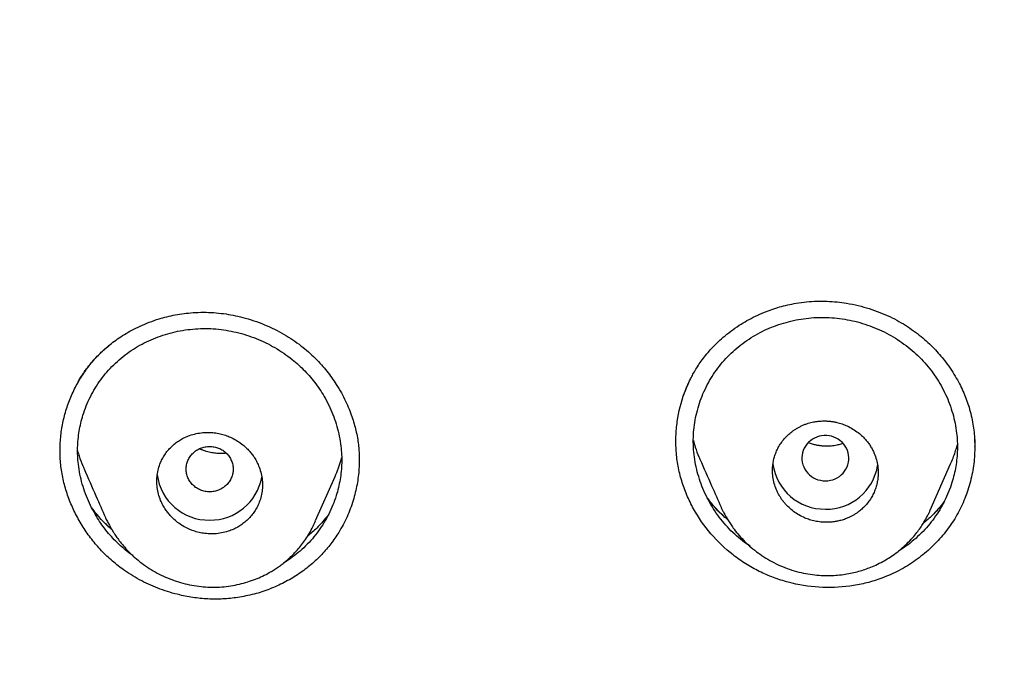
# Model space of a CAD drawing. Header units: millimetres. Extents: x 8 to 601, y 12 to 948.
# Tile 85 of 125: x 289 to 306, y 867 to 878. Entities that reach past the tile are written whole.
import ezdxf

# ---------------------------------------------------------------- set-up
doc = ezdxf.new("R2010")
doc.units = ezdxf.units.MM

msp = doc.modelspace()

# ---------------------------------------------------------------- linework, layer by layer
at = {"color": 7, "linetype": 'Continuous', "lineweight": 30}
for p, q in [((305.082, 870.768), (305.082, 870.774)), ((304.323, 869.69), (304.671, 870.48)), ((293.852, 869.513), (294.183, 870.263)), ((300.764, 869.733), (300.76, 869.741)), ((293.836, 869.477), (293.85, 869.508))]:
    msp.add_line(p, q, dxfattribs=at)
at = {"color": 7, "linetype": 'Continuous', "lineweight": 30, "flags": 128}
msp.add_lwpolyline([(302.536, 870.19), (302.579, 870.192), (302.621, 870.199), (302.662, 870.209), (302.701, 870.224), (302.739, 870.243), (302.775, 870.266), (302.807, 870.292), (302.837, 870.322), (302.863, 870.354), (302.886, 870.389), (302.905, 870.426), (302.919, 870.465), (302.929, 870.505), (302.935, 870.545), (302.936, 870.587), (302.933, 870.628), (302.925, 870.668), (302.912, 870.707), (302.896, 870.745), (302.875, 870.781), (302.851, 870.815), (302.823, 870.846), (302.791, 870.874), (302.757, 870.898), (302.721, 870.919), (302.682, 870.936), (302.641, 870.949), (302.6, 870.958), (302.557, 870.962), (302.515, 870.962), (302.472, 870.958), (302.431, 870.949), (302.39, 870.936), (302.352, 870.919), (302.315, 870.898), (302.281, 870.874), (302.25, 870.846), (302.221, 870.815), (302.197, 870.781), (302.176, 870.745), (302.16, 870.707), (302.148, 870.668), (302.14, 870.628), (302.136, 870.587), (302.137, 870.545), (302.143, 870.505), (302.153, 870.465), (302.168, 870.426), (302.186, 870.389), (302.209, 870.354), (302.235, 870.322), (302.265, 870.292), (302.298, 870.266), (302.333, 870.243), (302.371, 870.224), (302.41, 870.209), (302.452, 870.199), (302.494, 870.192), (302.536, 870.19)], dxfattribs=at)
at = {"color": 7, "linetype": 'Continuous', "lineweight": 30}
for centre, radius, start, end in [((302.523, 870.596), 0.889, 187.8395, 270.8237), ((292.033, 870.409), 0.889, 187.5393, 270.8272), ((302.549, 870.596), 0.89, 269.1634, 350.6958), ((292.058, 870.411), 0.891, 269.2344, 349.6604)]:
    msp.add_arc(centre, radius, start, end, dxfattribs=at)
for points, knots in [([(367.724, 842.606), (368.186, 843.834), (369.104, 846.279), (370.088, 850.049), (370.862, 853.83), (371.446, 857.622), (371.933, 861.808), (372.287, 866.387), (372.497, 871.352), (372.592, 876.9), (372.582, 883.029), (372.57, 889.759), (372.467, 896.508), (372.148, 903.286), (371.604, 908.942), (370.934, 913.465), (370.268, 916.863), (369.389, 920.247), (368.233, 923.591), (366.816, 926.668), (365.139, 929.432), (363.245, 931.847), (361.035, 933.992), (358.596, 935.846), (356.014, 937.444), (352.893, 939.047), (349.207, 940.568), (344.957, 941.937), (340.641, 943.02), (336.275, 943.847), (331.874, 944.416), (327.463, 944.74), (323.071, 944.867), (318.7, 944.878), (314.329, 944.865), (309.936, 944.738), (305.525, 944.416), (301.124, 943.848), (296.759, 943.02), (292.442, 941.939), (288.193, 940.568), (284.506, 939.048), (281.385, 937.445), (278.803, 935.848), (276.364, 933.992), (274.154, 931.848), (272.261, 929.432), (270.584, 926.668), (269.166, 923.592), (268.011, 920.247), (267.131, 916.863), (266.466, 913.465), (265.796, 908.942), (265.251, 903.286), (264.933, 896.508), (264.829, 889.759), (264.817, 883.029), (264.807, 876.449), (264.93, 869.996), (265.277, 863.671), (265.856, 858.212), (266.575, 853.627), (267.344, 849.914), (268.318, 846.213), (269.222, 843.812), (269.676, 842.606)], [0, 0, 0, 0, 0.01422, 0.028301, 0.042283, 0.056188, 0.070046, 0.088148, 0.106186, 0.124159, 0.148558, 0.172923, 0.197399, 0.221993, 0.24671, 0.259145, 0.27167, 0.284302, 0.297067, 0.309991, 0.320883, 0.3319, 0.342924, 0.353811, 0.364567, 0.375221, 0.391058, 0.40678, 0.422432, 0.438055, 0.453668, 0.469227, 0.484683, 0.500001, 0.515318, 0.530774, 0.546334, 0.561944, 0.577571, 0.59322, 0.608942, 0.624779, 0.635434, 0.646191, 0.657076, 0.668103, 0.679114, 0.690014, 0.702933, 0.7157, 0.728331, 0.740856, 0.753291, 0.778008, 0.802602, 0.827078, 0.851444, 0.875842, 0.898728, 0.921719, 0.944802, 0.958463, 0.9722, 0.986034, 1, 1, 1, 1]), ([(366.332, 842.728), (366.708, 843.715), (367.459, 845.689), (368.322, 848.729), (369.035, 851.799), (369.607, 854.894), (370.066, 858.003), (370.5, 861.715), (370.849, 866.034), (371.072, 870.955), (371.172, 876.1), (371.177, 881.465), (371.162, 887.054), (371.105, 892.646), (370.932, 898.243), (370.577, 903.84), (370.074, 908.492), (369.509, 912.198), (368.981, 914.964), (368.324, 917.709), (367.508, 920.417), (366.501, 923.069), (365.372, 925.421), (364.155, 927.464), (362.906, 929.211), (361.492, 930.837), (359.748, 932.485), (357.646, 934.094), (355.195, 935.625), (352.457, 937.048), (349.444, 938.344), (346.168, 939.5), (342.829, 940.466), (339.443, 941.262), (335.737, 941.953), (331.711, 942.482), (327.376, 942.809), (323.037, 942.941), (318.701, 942.955), (314.363, 942.94), (310.023, 942.807), (305.687, 942.482), (301.661, 941.953), (297.957, 941.263), (294.571, 940.467), (291.233, 939.499), (287.956, 938.343), (284.942, 937.048), (282.205, 935.625), (279.754, 934.094), (277.654, 932.484), (275.908, 930.838), (274.496, 929.211), (273.245, 927.464), (272.029, 925.42), (270.899, 923.069), (269.892, 920.417), (269.077, 917.709), (268.42, 914.965), (267.892, 912.198), (267.327, 908.493), (266.823, 903.84), (266.469, 898.244), (266.296, 892.647), (266.238, 887.054), (266.223, 881.465), (266.228, 876.175), (266.323, 871.179), (266.527, 866.482), (266.885, 861.789), (267.366, 857.69), (267.915, 854.186), (268.478, 851.272), (269.172, 848.382), (270.001, 845.519), (270.712, 843.659), (271.068, 842.728)], [0, 0, 0, 0, 0.011709, 0.0234, 0.035079, 0.046745, 0.058401, 0.070053, 0.08835, 0.106637, 0.124908, 0.145647, 0.166375, 0.187119, 0.207887, 0.228673, 0.249479, 0.259892, 0.270315, 0.28075, 0.291198, 0.301658, 0.31213, 0.319994, 0.327864, 0.335737, 0.343609, 0.354092, 0.364563, 0.37502, 0.38755, 0.400066, 0.41258, 0.425091, 0.437599, 0.45323, 0.468841, 0.484431, 0.499999, 0.515569, 0.531166, 0.546782, 0.562408, 0.574915, 0.587424, 0.599934, 0.612454, 0.624987, 0.635443, 0.645912, 0.656393, 0.664263, 0.672136, 0.680006, 0.687871, 0.698343, 0.708803, 0.71925, 0.729685, 0.740108, 0.750521, 0.771326, 0.792113, 0.81288, 0.833624, 0.854353, 0.875091, 0.892532, 0.909986, 0.927451, 0.944927, 0.955919, 0.966921, 0.977933, 0.988958, 1, 1, 1, 1]), ([(300.122, 871.647), (300.127, 871.66), (300.138, 871.691), (300.159, 871.746), (300.187, 871.815), (300.221, 871.889), (300.26, 871.969), (300.305, 872.05), (300.359, 872.138), (300.422, 872.231), (300.497, 872.329), (300.583, 872.431), (300.683, 872.535), (300.797, 872.639), (300.925, 872.742), (301.061, 872.837), (301.202, 872.922), (301.346, 872.997), (301.489, 873.06), (301.626, 873.112), (301.758, 873.153), (301.895, 873.189), (301.99, 873.207), (302.038, 873.216)], [0, 0, 0, 0, 0.017604, 0.041121, 0.070574, 0.105976, 0.13859, 0.175028, 0.215299, 0.259383, 0.307263, 0.358961, 0.414505, 0.473919, 0.537229, 0.604456, 0.663486, 0.725254, 0.78977, 0.83997, 0.891731, 0.945067, 1, 1, 1, 1]), ([(302.038, 873.216), (302.098, 873.225), (302.216, 873.242), (302.392, 873.252), (302.565, 873.251), (302.734, 873.239), (302.911, 873.216), (303.095, 873.179), (303.284, 873.126), (303.463, 873.063), (303.632, 872.99), (303.79, 872.908), (303.937, 872.819), (304.072, 872.725), (304.196, 872.626), (304.31, 872.525), (304.412, 872.421), (304.505, 872.317), (304.597, 872.203), (304.685, 872.078), (304.767, 871.944), (304.836, 871.815), (304.895, 871.69), (304.944, 871.566), (304.987, 871.436), (305.024, 871.3), (305.053, 871.157), (305.071, 871.018), (305.082, 870.887), (305.083, 870.803), (305.083, 870.763)], [0, 0, 0, 0, 0.040285, 0.079608, 0.118012, 0.155525, 0.192166, 0.236758, 0.280029, 0.321994, 0.362668, 0.402068, 0.440186, 0.476888, 0.51219, 0.546126, 0.578714, 0.609971, 0.639905, 0.677769, 0.713305, 0.746519, 0.777572, 0.807791, 0.83749, 0.872357, 0.906276, 0.939287, 0.971426, 1, 1, 1, 1]), ([(289.79, 871.842), (289.792, 871.846), (289.795, 871.852), (289.8, 871.864), (289.806, 871.877), (289.813, 871.893), (289.826, 871.914), (289.843, 871.941), (289.866, 871.978), (289.898, 872.026), (289.94, 872.085), (289.992, 872.153), (290.054, 872.229), (290.124, 872.305), (290.2, 872.382), (290.282, 872.456), (290.375, 872.533), (290.479, 872.609), (290.595, 872.685), (290.723, 872.759), (290.865, 872.829), (291.019, 872.894), (291.172, 872.947), (291.32, 872.988), (291.462, 873.018), (291.611, 873.043), (291.713, 873.051), (291.765, 873.056)], [0, 0, 0, 0, 0.011401, 0.021294, 0.029781, 0.037147, 0.046872, 0.059915, 0.076587, 0.101381, 0.131396, 0.16663, 0.20708, 0.252733, 0.294762, 0.340427, 0.389743, 0.442727, 0.499395, 0.55976, 0.623831, 0.691616, 0.763114, 0.819182, 0.877345, 0.937612, 1, 1, 1, 1]), ([(291.765, 873.056), (291.824, 873.059), (291.94, 873.064), (292.114, 873.057), (292.283, 873.04), (292.448, 873.013), (292.621, 872.974), (292.799, 872.921), (292.981, 872.852), (293.153, 872.774), (293.314, 872.688), (293.464, 872.594), (293.602, 872.494), (293.729, 872.389), (293.845, 872.281), (293.95, 872.17), (294.044, 872.058), (294.128, 871.946), (294.211, 871.824), (294.29, 871.692), (294.362, 871.551), (294.422, 871.416), (294.47, 871.287), (294.508, 871.166), (294.54, 871.045), (294.564, 870.926), (294.581, 870.809), (294.59, 870.704), (294.594, 870.611), (294.594, 870.554), (294.595, 870.527)], [0, 0, 0, 0, 0.041437, 0.082028, 0.121783, 0.160701, 0.198776, 0.245166, 0.290207, 0.333885, 0.376193, 0.417135, 0.456724, 0.494947, 0.531804, 0.567311, 0.601473, 0.634289, 0.665754, 0.705596, 0.743018, 0.778014, 0.810584, 0.840859, 0.869199, 0.900695, 0.929481, 0.955606, 0.979101, 1, 1, 1, 1]), ([(302.296, 872.967), (302.354, 872.971), (302.471, 872.978), (302.647, 872.972), (302.823, 872.952), (302.997, 872.92), (303.168, 872.874), (303.335, 872.816), (303.498, 872.747), (303.655, 872.665), (303.805, 872.573), (303.947, 872.469), (304.081, 872.356), (304.204, 872.233), (304.317, 872.1), (304.419, 871.96), (304.509, 871.812), (304.588, 871.659), (304.654, 871.5), (304.708, 871.337), (304.748, 871.17), (304.774, 871.011), (304.786, 870.859), (304.787, 870.717), (304.778, 870.575), (304.76, 870.434), (304.732, 870.296), (304.692, 870.15), (304.638, 870), (304.568, 869.845), (304.486, 869.697), (304.393, 869.555), (304.288, 869.421), (304.172, 869.296), (304.046, 869.18), (303.915, 869.077), (303.822, 869.018), (303.777, 868.99)], [0, 0, 0, 0, 0.029402, 0.058821, 0.088261, 0.117731, 0.147227, 0.17674, 0.206254, 0.235753, 0.265226, 0.294663, 0.324069, 0.353456, 0.38284, 0.412239, 0.441663, 0.471115, 0.500596, 0.530106, 0.55965, 0.589238, 0.613945, 0.638703, 0.663423, 0.688095, 0.712732, 0.737344, 0.76685, 0.796331, 0.825789, 0.855225, 0.884646, 0.914063, 0.943487, 0.972904, 1, 1, 1, 1]), ([(301.258, 869.068), (301.213, 869.1), (301.12, 869.166), (300.99, 869.278), (300.866, 869.402), (300.753, 869.535), (300.652, 869.676), (300.561, 869.825), (300.483, 869.979), (300.417, 870.138), (300.364, 870.302), (300.324, 870.468), (300.297, 870.636), (300.285, 870.806), (300.287, 870.975), (300.303, 871.143), (300.333, 871.309), (300.377, 871.473), (300.433, 871.632), (300.502, 871.786), (300.584, 871.935), (300.678, 872.077), (300.783, 872.211), (300.9, 872.337), (301.027, 872.454), (301.164, 872.559), (301.309, 872.654), (301.461, 872.737), (301.619, 872.808), (301.782, 872.867), (301.95, 872.914), (302.122, 872.949), (302.238, 872.961), (302.296, 872.967)], [0, 0, 0, 0, 0.030589, 0.062798, 0.095029, 0.127281, 0.159565, 0.19188, 0.224216, 0.256556, 0.288883, 0.321184, 0.353451, 0.385686, 0.417901, 0.450102, 0.482312, 0.514545, 0.54681, 0.57911, 0.611449, 0.643834, 0.67628, 0.708808, 0.741398, 0.773895, 0.806315, 0.83868, 0.871003, 0.903291, 0.935549, 0.967783, 1, 1, 1, 1]), ([(290.745, 868.909), (290.709, 868.934), (290.634, 868.989), (290.526, 869.082), (290.421, 869.184), (290.323, 869.294), (290.232, 869.409), (290.15, 869.529), (290.07, 869.663), (289.995, 869.81), (289.929, 869.97), (289.875, 870.135), (289.834, 870.302), (289.809, 870.462), (289.797, 870.613), (289.795, 870.755), (289.804, 870.896), (289.822, 871.036), (289.85, 871.174), (289.889, 871.318), (289.943, 871.468), (290.012, 871.622), (290.094, 871.77), (290.188, 871.911), (290.293, 872.044), (290.41, 872.169), (290.537, 872.283), (290.674, 872.387), (290.818, 872.479), (290.97, 872.56), (291.128, 872.629), (291.291, 872.686), (291.458, 872.73), (291.629, 872.763), (291.745, 872.773), (291.803, 872.779)], [0, 0, 0, 0, 0.024261, 0.051277, 0.078311, 0.105361, 0.132429, 0.159519, 0.186629, 0.219173, 0.251719, 0.284249, 0.316751, 0.349217, 0.376251, 0.403272, 0.430278, 0.457283, 0.484299, 0.511335, 0.543808, 0.57632, 0.608876, 0.641482, 0.674149, 0.706898, 0.739709, 0.772424, 0.805057, 0.837632, 0.870164, 0.902661, 0.935129, 0.967573, 1, 1, 1, 1]), ([(291.803, 872.779), (291.861, 872.781), (291.977, 872.787), (292.153, 872.779), (292.328, 872.757), (292.501, 872.722), (292.672, 872.675), (292.839, 872.615), (293.002, 872.544), (293.159, 872.461), (293.309, 872.366), (293.444, 872.267), (293.563, 872.166), (293.669, 872.064), (293.767, 871.955), (293.858, 871.841), (293.941, 871.721), (294.021, 871.588), (294.096, 871.442), (294.162, 871.282), (294.217, 871.118), (294.257, 870.95), (294.283, 870.789), (294.296, 870.637), (294.297, 870.494), (294.289, 870.352), (294.27, 870.211), (294.242, 870.073), (294.202, 869.928), (294.148, 869.777), (294.078, 869.623), (293.996, 869.475), (293.903, 869.335), (293.798, 869.202), (293.682, 869.078), (293.556, 868.965), (293.432, 868.868), (293.346, 868.815), (293.309, 868.792)], [0, 0, 0, 0, 0.029532, 0.05908, 0.088654, 0.118259, 0.147891, 0.177538, 0.207183, 0.236811, 0.266409, 0.295969, 0.320577, 0.345171, 0.369762, 0.394362, 0.418977, 0.443612, 0.473198, 0.502811, 0.532451, 0.562121, 0.59183, 0.616634, 0.641488, 0.666308, 0.691083, 0.715826, 0.740549, 0.770192, 0.799814, 0.829416, 0.858996, 0.888559, 0.918113, 0.947667, 0.977215, 1, 1, 1, 1]), ([(292.558, 868.206), (292.473, 868.195), (292.305, 868.173), (292.047, 868.172), (291.79, 868.195), (291.507, 868.247), (291.202, 868.339), (290.885, 868.478), (290.614, 868.642), (290.387, 868.819), (290.201, 868.997), (290.033, 869.191), (289.885, 869.401), (289.759, 869.623), (289.656, 869.855), (289.576, 870.096), (289.522, 870.341), (289.496, 870.59), (289.497, 870.839), (289.524, 871.086), (289.577, 871.328), (289.655, 871.562), (289.756, 871.787), (289.88, 872), (290.027, 872.198), (290.191, 872.378), (290.314, 872.481), (290.375, 872.531)], [0, 0, 0, 0, 0.038524, 0.077101, 0.115739, 0.154416, 0.205962, 0.257408, 0.308699, 0.347114, 0.385547, 0.424022, 0.462538, 0.501079, 0.539625, 0.578167, 0.616719, 0.655247, 0.69375, 0.732272, 0.770821, 0.809384, 0.847938, 0.886461, 0.924948, 0.963397, 1, 1, 1, 1]), ([(303.462, 868.518), (303.379, 868.491), (303.213, 868.438), (302.867, 868.376), (302.426, 868.361), (301.988, 868.431), (301.651, 868.538), (301.408, 868.643), (301.177, 868.772), (300.891, 868.974), (300.573, 869.277), (300.324, 869.635), (300.172, 869.946), (300.084, 870.189), (300.023, 870.439), (299.991, 870.693), (299.986, 870.948), (300.017, 871.284), (300.097, 871.615), (300.202, 871.845), (300.237, 871.921)], [0, 0, 0, 0, 0.043651, 0.087231, 0.174206, 0.261085, 0.304531, 0.347972, 0.391381, 0.43475, 0.521429, 0.608285, 0.651876, 0.695598, 0.73931, 0.782891, 0.82641, 0.869899, 0.956698, 1, 1, 1, 1]), ([(302.536, 869.483), (302.536, 869.483), (302.536, 869.483), (302.537, 869.483), (302.539, 869.483), (302.546, 869.483), (302.563, 869.483), (302.59, 869.483), (302.62, 869.485), (302.649, 869.487), (302.675, 869.49), (302.704, 869.494), (302.735, 869.5), (302.768, 869.507), (302.803, 869.516), (302.841, 869.527), (302.885, 869.542), (302.933, 869.562), (302.982, 869.586), (303.028, 869.612), (303.069, 869.639), (303.107, 869.666), (303.141, 869.693), (303.185, 869.733), (303.237, 869.787), (303.292, 869.859), (303.338, 869.935), (303.375, 870.012), (303.403, 870.091), (303.422, 870.17), (303.434, 870.249), (303.438, 870.338), (303.431, 870.439), (303.408, 870.55), (303.376, 870.644), (303.34, 870.72), (303.305, 870.781), (303.266, 870.838), (303.222, 870.893), (303.166, 870.952), (303.096, 871.014), (303.006, 871.075), (302.914, 871.124), (302.821, 871.161), (302.755, 871.18), (302.709, 871.191), (302.685, 871.195), (302.661, 871.199), (302.637, 871.203), (302.612, 871.206), (302.587, 871.208), (302.562, 871.209), (302.535, 871.21), (302.503, 871.211), (302.462, 871.209), (302.418, 871.206), (302.375, 871.2), (302.334, 871.193), (302.29, 871.183), (302.242, 871.17), (302.191, 871.152), (302.139, 871.131), (302.089, 871.106), (302.043, 871.08), (302.001, 871.053), (301.964, 871.026), (301.931, 870.999), (301.887, 870.96), (301.835, 870.906), (301.78, 870.834), (301.734, 870.759), (301.697, 870.681), (301.669, 870.602), (301.65, 870.523), (301.639, 870.445), (301.634, 870.356), (301.641, 870.256), (301.663, 870.145), (301.694, 870.055), (301.726, 869.986), (301.754, 869.935), (301.785, 869.885), (301.82, 869.838), (301.858, 869.793), (301.908, 869.74), (301.975, 869.681), (302.063, 869.62), (302.155, 869.57), (302.247, 869.533), (302.338, 869.507), (302.435, 869.488), (302.502, 869.485), (302.536, 869.483)], [0, 0, 0, 0, 0.00001, 0.000086, 0.000292, 0.001067, 0.00406, 0.00898, 0.015827, 0.019973, 0.0246, 0.02971, 0.035301, 0.041373, 0.047927, 0.054963, 0.062481, 0.072911, 0.082841, 0.092271, 0.1012, 0.109628, 0.117555, 0.124982, 0.142047, 0.1587, 0.174941, 0.19077, 0.206188, 0.221196, 0.235794, 0.249983, 0.270642, 0.291362, 0.312146, 0.324654, 0.337187, 0.349744, 0.362328, 0.374937, 0.393087, 0.412304, 0.432587, 0.448506, 0.465025, 0.469251, 0.473515, 0.477816, 0.482155, 0.486531, 0.490946, 0.495398, 0.499887, 0.505122, 0.512431, 0.521814, 0.52844, 0.535812, 0.543931, 0.552796, 0.562408, 0.573058, 0.583135, 0.59264, 0.601571, 0.609929, 0.617714, 0.624926, 0.642043, 0.658732, 0.674992, 0.690824, 0.706228, 0.721206, 0.735758, 0.749885, 0.770357, 0.790963, 0.811707, 0.822136, 0.832602, 0.843102, 0.853639, 0.864212, 0.874822, 0.892605, 0.911618, 0.931861, 0.947856, 0.964544, 0.981925, 1, 1, 1, 1]), ([(292.046, 869.286), (292.085, 869.286), (292.163, 869.286), (292.278, 869.305), (292.38, 869.334), (292.469, 869.371), (292.544, 869.411), (292.615, 869.459), (292.683, 869.515), (292.745, 869.579), (292.8, 869.649), (292.846, 869.723), (292.887, 869.808), (292.92, 869.904), (292.941, 870.011), (292.948, 870.119), (292.941, 870.229), (292.919, 870.34), (292.885, 870.439), (292.843, 870.527), (292.807, 870.587), (292.776, 870.631), (292.754, 870.659), (292.731, 870.687), (292.707, 870.714), (292.668, 870.755), (292.608, 870.808), (292.522, 870.87), (292.431, 870.92), (292.338, 870.959), (292.263, 870.983), (292.2, 870.997), (292.15, 871.006), (292.099, 871.012), (292.025, 871.017), (291.929, 871.014), (291.814, 870.996), (291.712, 870.967), (291.624, 870.93), (291.548, 870.89), (291.477, 870.842), (291.41, 870.786), (291.347, 870.723), (291.292, 870.653), (291.246, 870.579), (291.205, 870.494), (291.172, 870.398), (291.151, 870.291), (291.144, 870.184), (291.151, 870.074), (291.173, 869.964), (291.206, 869.864), (291.248, 869.776), (291.285, 869.716), (291.315, 869.672), (291.337, 869.643), (291.36, 869.615), (291.384, 869.588), (291.423, 869.548), (291.482, 869.495), (291.567, 869.433), (291.658, 869.383), (291.75, 869.343), (291.843, 869.314), (291.942, 869.293), (292.011, 869.289), (292.046, 869.286)], [0, 0, 0, 0, 0.020815, 0.04163, 0.062446, 0.077949, 0.093531, 0.109192, 0.124932, 0.141704, 0.158146, 0.174258, 0.190042, 0.210576, 0.230535, 0.249926, 0.270248, 0.290763, 0.311478, 0.327153, 0.342947, 0.349301, 0.355674, 0.362067, 0.368479, 0.374912, 0.392143, 0.410809, 0.43091, 0.446935, 0.46377, 0.472494, 0.481422, 0.490552, 0.499886, 0.520713, 0.541542, 0.562374, 0.577894, 0.593485, 0.609146, 0.624879, 0.641674, 0.65813, 0.674249, 0.690032, 0.710552, 0.730485, 0.749836, 0.770013, 0.790439, 0.81112, 0.826808, 0.842647, 0.849027, 0.855432, 0.861862, 0.868316, 0.874796, 0.891689, 0.910168, 0.930235, 0.946333, 0.963327, 0.981215, 1, 1, 1, 1]), ([(300.288, 870.875), (300.298, 870.838), (300.324, 870.744), (300.362, 870.639), (300.393, 870.572), (300.4, 870.559)], [0, 0, 0, 0, 0.343053, 0.870108, 1, 1, 1, 1]), ([(302.837, 870.829), (302.825, 870.824), (302.792, 870.811), (302.724, 870.794), (302.635, 870.781), (302.548, 870.778), (302.475, 870.783), (302.413, 870.791), (302.349, 870.805), (302.292, 870.821), (302.258, 870.835), (302.246, 870.84)], [0, 0, 0, 0, 0.064964, 0.182909, 0.350591, 0.510023, 0.611895, 0.710437, 0.816538, 0.937183, 1, 1, 1, 1]), ([(305.077, 870.934), (305.08, 870.834), (305.086, 870.631), (305.047, 870.329), (304.971, 870.031), (304.857, 869.744), (304.703, 869.474), (304.514, 869.225), (304.291, 869), (304.04, 868.805), (303.764, 868.638), (303.563, 868.558), (303.462, 868.518)], [0, 0, 0, 0, 0.0966, 0.195356, 0.294537, 0.394071, 0.493956, 0.59426, 0.695058, 0.796319, 0.897974, 1, 1, 1, 1]), ([(304.67, 870.481), (304.677, 870.496), (304.7, 870.544), (304.731, 870.628), (304.762, 870.721), (304.778, 870.78), (304.785, 870.806)], [0, 0, 0, 0, 0.146083, 0.461287, 0.772538, 1, 1, 1, 1]), ([(289.797, 870.701), (289.805, 870.672), (289.829, 870.585), (289.866, 870.483), (289.899, 870.411), (289.907, 870.393)], [0, 0, 0, 0, 0.277943, 0.821907, 1, 1, 1, 1]), ([(292.046, 870.776), (292.02, 870.774), (291.968, 870.771), (291.892, 870.748), (291.823, 870.712), (291.761, 870.664), (291.712, 870.605), (291.675, 870.538), (291.651, 870.465), (291.643, 870.389), (291.651, 870.313), (291.675, 870.241), (291.712, 870.173), (291.761, 870.114), (291.823, 870.066), (291.892, 870.03), (291.968, 870.008), (292.046, 870), (292.125, 870.008), (292.2, 870.03), (292.27, 870.066), (292.331, 870.114), (292.381, 870.173), (292.418, 870.241), (292.441, 870.313), (292.449, 870.389), (292.441, 870.465), (292.418, 870.538), (292.381, 870.605), (292.331, 870.664), (292.27, 870.712), (292.2, 870.748), (292.125, 870.771), (292.072, 870.774), (292.046, 870.776)], [0, 0, 0, 0, 0.031244, 0.0625, 0.093756, 0.125, 0.156244, 0.1875, 0.218756, 0.25, 0.281244, 0.3125, 0.343756, 0.375, 0.406244, 0.4375, 0.468756, 0.5, 0.531244, 0.5625, 0.593756, 0.625, 0.656244, 0.6875, 0.718756, 0.75, 0.781244, 0.8125, 0.843756, 0.875, 0.906244, 0.9375, 0.968756, 1, 1, 1, 1]), ([(292.331, 870.66), (292.311, 870.658), (292.266, 870.653), (292.19, 870.654), (292.103, 870.663), (292.012, 870.683), (291.934, 870.708), (291.89, 870.729), (291.875, 870.736)], [0, 0, 0, 0, 0.129338, 0.303438, 0.490085, 0.689818, 0.894645, 1, 1, 1, 1]), ([(294.592, 870.648), (294.593, 870.564), (294.596, 870.389), (294.561, 870.122), (294.495, 869.848), (294.391, 869.573), (294.261, 869.328), (294.114, 869.113), (293.957, 868.929), (293.776, 868.759), (293.572, 868.604), (293.347, 868.468), (293.101, 868.354), (292.837, 868.262), (292.651, 868.225), (292.558, 868.206)], [0, 0, 0, 0, 0.072211, 0.150668, 0.232383, 0.317324, 0.405435, 0.473601, 0.543441, 0.614966, 0.68827, 0.763404, 0.84039, 0.919244, 1, 1, 1, 1]), ([(294.182, 870.264), (294.187, 870.274), (294.213, 870.329), (294.249, 870.43), (294.281, 870.526), (294.293, 870.578), (294.294, 870.583)], [0, 0, 0, 0, 0.104685, 0.530824, 0.951076, 1, 1, 1, 1]), ([(300.399, 870.558), (300.465, 870.408), (300.583, 870.141), (300.706, 869.863), (300.759, 869.741)], [0, 0, 0, 0, 0.561417, 1, 1, 1, 1]), ([(289.906, 870.393), (289.974, 870.238), (290.097, 869.959), (290.217, 869.688), (290.27, 869.567)], [0, 0, 0, 0, 0.554039, 1, 1, 1, 1]), ([(300.873, 869.529), (300.857, 869.542), (300.756, 869.622), (300.639, 869.749), (300.55, 869.868), (300.525, 869.902)], [0, 0, 0, 0, 0.119296, 0.753466, 1, 1, 1, 1]), ([(300.82, 869.573), (300.81, 869.583), (300.77, 869.618), (300.706, 869.683), (300.633, 869.762), (300.576, 869.829), (300.545, 869.87), (300.534, 869.884)], [0, 0, 0, 0, 0.1017, 0.379506, 0.635204, 0.868873, 1, 1, 1, 1]), ([(304.557, 869.83), (304.493, 869.75), (304.386, 869.617), (304.255, 869.506), (304.202, 869.462)], [0, 0, 0, 0, 0.597792, 1, 1, 1, 1]), ([(304.552, 869.82), (304.545, 869.811), (304.523, 869.782), (304.482, 869.734), (304.429, 869.673), (304.387, 869.627), (304.362, 869.604), (304.358, 869.6)], [0, 0, 0, 0, 0.119564, 0.367409, 0.64626, 0.947543, 1, 1, 1, 1]), ([(290.38, 869.361), (290.368, 869.37), (290.27, 869.449), (290.155, 869.574), (290.064, 869.696), (290.038, 869.731)], [0, 0, 0, 0, 0.090971, 0.739802, 1, 1, 1, 1]), ([(290.331, 869.403), (290.302, 869.43), (290.249, 869.48), (290.179, 869.555), (290.12, 869.623), (290.076, 869.675), (290.053, 869.706), (290.046, 869.715)], [0, 0, 0, 0, 0.2798198, 0.5124101, 0.7250302, 0.9163533, 1, 1, 1, 1]), ([(300.763, 869.733), (300.77, 869.717), (300.786, 869.684), (300.814, 869.631), (300.847, 869.572), (300.886, 869.507), (300.931, 869.438), (300.99, 869.353), (301.068, 869.256), (301.165, 869.151), (301.273, 869.051), (301.392, 868.958), (301.52, 868.871), (301.659, 868.793), (301.808, 868.725), (301.963, 868.668), (302.121, 868.625), (302.277, 868.595), (302.428, 868.578), (302.573, 868.573), (302.711, 868.578), (302.841, 868.592), (302.963, 868.613), (303.076, 868.64), (303.183, 868.672), (303.289, 868.71), (303.4, 868.756), (303.509, 868.811), (303.616, 868.874), (303.719, 868.943), (303.823, 869.023), (303.926, 869.117), (304.017, 869.213), (304.093, 869.305), (304.153, 869.386), (304.203, 869.462), (304.243, 869.531), (304.276, 869.592), (304.303, 869.644), (304.317, 869.677), (304.324, 869.691)], [0, 0, 0, 0, 0.011825, 0.025142, 0.040104, 0.056839, 0.075456, 0.095676, 0.126982, 0.159129, 0.192014, 0.225681, 0.260177, 0.295543, 0.331825, 0.369021, 0.405603, 0.440823, 0.474661, 0.506909, 0.537587, 0.566735, 0.594378, 0.620532, 0.645206, 0.669517, 0.696478, 0.726295, 0.752241, 0.780084, 0.809821, 0.841303, 0.874539, 0.899226, 0.922257, 0.94278, 0.960804, 0.976337, 0.989395, 1, 1, 1, 1]), ([(290.278, 869.548), (290.277, 869.55), (290.275, 869.554), (290.274, 869.558), (290.273, 869.561)], [0, 0, 0, 0, 0.418757, 1, 1, 1, 1]), ([(290.278, 869.548), (290.283, 869.537), (290.293, 869.516), (290.312, 869.483), (290.334, 869.444), (290.357, 869.4), (290.386, 869.349), (290.422, 869.29), (290.467, 869.223), (290.526, 869.143), (290.6, 869.053), (290.692, 868.955), (290.799, 868.857), (290.919, 868.762), (291.05, 868.675), (291.186, 868.598), (291.329, 868.533), (291.476, 868.478), (291.627, 868.434), (291.782, 868.402), (291.938, 868.382), (292.096, 868.375), (292.252, 868.381), (292.405, 868.398), (292.553, 868.427), (292.693, 868.465), (292.825, 868.511), (292.948, 868.565), (293.05, 868.618), (293.135, 868.668), (293.202, 868.712), (293.267, 868.758), (293.327, 868.806), (293.387, 868.857), (293.448, 868.914), (293.513, 868.98), (293.58, 869.057), (293.648, 869.145), (293.715, 869.244), (293.781, 869.356), (293.818, 869.438), (293.838, 869.48)], [0, 0, 0, 0, 0.009815, 0.018707, 0.027122, 0.038958, 0.052106, 0.06661, 0.085458, 0.106222, 0.133464, 0.163246, 0.195464, 0.230238, 0.26491, 0.299538, 0.334171, 0.368853, 0.403626, 0.438533, 0.473588, 0.508565, 0.543458, 0.578159, 0.611811, 0.644301, 0.675649, 0.705874, 0.734988, 0.753788, 0.772102, 0.789935, 0.80726, 0.824316, 0.843098, 0.863979, 0.886963, 0.912052, 0.939251, 0.968565, 1, 1, 1, 1]), ([(294.07, 869.613), (294.007, 869.534), (293.9, 869.402), (293.769, 869.292), (293.716, 869.248)], [0, 0, 0, 0, 0.595076, 1, 1, 1, 1])]:
    msp.add_open_spline(points, degree=3, knots=knots, dxfattribs=at)

doc.saveas('drawing.dxf')
